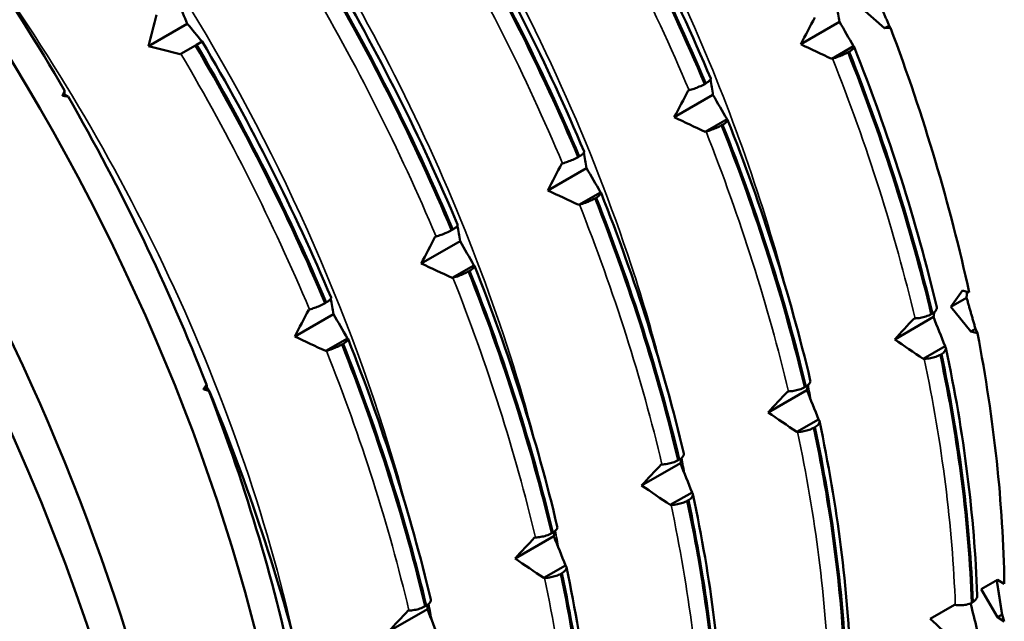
# Model space of a CAD drawing. Header units: millimetres. Extents: x 79 to 341, y 53 to 270.
# Tile 29 of 32: x 326 to 339, y 129 to 137. Entities that reach past the tile are written whole.
import ezdxf

# ---------------------------------------------------------------- set-up
doc = ezdxf.new("R2010")
doc.units = ezdxf.units.MM
doc.layers.add('Видимые тонкие (ГОСТ)', color=7, linetype='Continuous', lineweight=35)
doc.layers.add('Видимый контур (ГОСТ)', color=7, linetype='Continuous', lineweight=50)

msp = doc.modelspace()

# ---------------------------------------------------------------- linework, layer by layer
at = {"layer": 'Видимые тонкие (ГОСТ)'}
for points, knots in [([(336.345, 133.369), (336.048, 134.542), (335.636, 135.739), (335.117, 136.923), (333.842, 139.823), (331.927, 142.616), (329.739, 144.755)], [8.1540202, 8.1540202, 8.1540202, 8.1540202, 8.4168944, 8.4168944, 8.4168944, 9.0613402, 9.0613402, 9.0613402, 9.0613402]), ([(334.714, 132.425), (334.595, 132.897), (334.457, 133.373), (334.299, 133.851), (333.284, 136.936), (331.485, 140.075), (329.28, 142.574), (328.899, 143.006), (328.506, 143.419), (328.104, 143.809)], [14.4372055, 14.4372055, 14.4372055, 14.4372055, 14.5430375, 14.5430375, 14.5430375, 15.2263386, 15.2263386, 15.2263386, 15.3445255, 15.3445255, 15.3445255, 15.3445255]), ([(333.081, 131.48), (332.358, 134.315), (330.937, 137.299), (329.07, 139.856), (328.271, 140.95), (327.393, 141.962), (326.469, 142.863)], [20.7203908, 20.7203908, 20.7203908, 20.7203908, 21.3558161, 21.3558161, 21.3558161, 21.6277108, 21.6277108, 21.6277108, 21.6277108]), ([(331.443, 130.537), (330.908, 132.631), (330.004, 134.806), (328.807, 136.829), (327.689, 138.718), (326.321, 140.466), (324.834, 141.92)], [27.0035761, 27.0035761, 27.0035761, 27.0035761, 27.4728127, 27.4728127, 27.4728127, 27.9108961, 27.9108961, 27.9108961, 27.9108961]), ([(329.979, 128.861), (329.638, 130.449), (329.079, 132.1), (328.324, 133.71), (327.627, 135.196), (326.765, 136.641), (325.79, 137.975)], [33.2317055, 33.2317055, 33.2317055, 33.2317055, 33.5913826, 33.5913826, 33.5913826, 33.9230375, 33.9230375, 33.9230375, 33.9230375])]:
    msp.add_open_spline(points, degree=3, knots=knots, dxfattribs=at)
for points in [[(335.047, 136.109), (334.574, 137.229), (334.016, 138.34), (333.386, 139.411)], [(333.413, 135.165), (332.94, 136.286), (332.382, 137.396), (331.752, 138.468)], [(331.778, 134.222), (331.306, 135.342), (330.747, 136.452), (330.117, 137.524)], [(330.144, 133.278), (329.671, 134.398), (329.113, 135.509), (328.483, 136.581)], [(337.966, 133.163), (337.704, 134.268), (337.346, 135.396), (336.9, 136.519)], [(336.332, 132.22), (336.069, 133.324), (335.711, 134.453), (335.266, 135.575)], [(334.697, 131.276), (334.435, 132.381), (334.077, 133.509), (333.631, 134.632)], [(333.063, 130.332), (332.801, 131.437), (332.442, 132.565), (331.997, 133.688)], [(331.428, 129.389), (331.166, 130.493), (330.808, 131.622), (330.362, 132.744)], [(338.486, 129.462), (338.451, 130.475), (338.316, 131.543), (338.084, 132.64)], [(336.626, 132.082), (336.613, 132.157), (336.598, 132.233), (336.583, 132.309)], [(336.852, 128.518), (336.816, 129.531), (336.681, 130.6), (336.449, 131.696)], [(334.993, 131.138), (334.979, 131.214), (334.965, 131.289), (334.951, 131.365)], [(335.217, 127.575), (335.182, 128.588), (335.047, 129.656), (334.815, 130.752)], [(333.363, 130.193), (333.349, 130.268), (333.335, 130.344), (333.32, 130.42)], [(333.583, 126.631), (333.547, 127.644), (333.412, 128.712), (333.18, 129.809)], [(331.727, 129.249), (331.713, 129.325), (331.699, 129.4), (331.684, 129.476)]]:
    msp.add_open_spline(points, degree=3, dxfattribs=at)
at = {"layer": 'Видимый контур (ГОСТ)'}
for p, q in [((337.572, 136.91), (337.286, 137.163)), ((336.991, 136.993), (336.49, 136.703)), ((328.565, 136.969), (328.064, 136.68)), ((337.632, 136.944), (337.572, 136.91)), ((337.649, 136.917), (337.572, 136.91)), ((337.632, 136.944), (337.649, 136.917)), ((328.758, 136.74), (328.685, 136.697)), ((328.671, 136.689), (328.483, 136.581)), ((328.685, 136.697), (328.671, 136.689)), ((337.171, 136.679), (336.89, 136.516)), ((337.171, 136.679), (337.174, 136.677)), ((328.483, 136.581), (328.474, 136.576)), ((336.9, 136.519), (336.89, 136.516)), ((337.115, 136.608), (337.101, 136.6)), ((326.98, 136.105), (326.98, 136.055)), ((335.037, 136.106), (335.047, 136.109)), ((335.249, 136.19), (335.262, 136.198)), ((326.98, 136.055), (326.953, 136.039)), ((326.98, 136.055), (327.024, 136.029)), ((335.356, 136.049), (334.856, 135.76)), ((335.537, 135.735), (335.256, 135.573)), ((335.537, 135.735), (335.539, 135.733)), ((335.481, 135.665), (335.467, 135.657)), ((335.266, 135.575), (335.256, 135.573)), ((333.614, 135.247), (333.628, 135.255)), ((333.722, 135.105), (333.221, 134.816)), ((333.403, 135.163), (333.413, 135.165)), ((333.903, 134.791), (333.621, 134.629)), ((333.846, 134.721), (333.833, 134.713)), ((333.903, 134.791), (333.905, 134.79)), ((333.631, 134.632), (333.621, 134.629)), ((331.769, 134.219), (331.778, 134.222)), ((331.98, 134.303), (331.994, 134.311)), ((332.088, 134.162), (331.587, 133.873)), ((332.268, 133.848), (331.987, 133.685)), ((332.268, 133.848), (332.271, 133.846)), ((331.997, 133.688), (331.987, 133.685)), ((332.212, 133.777), (332.198, 133.77)), ((338.43, 133.312), (338.578, 133.523)), ((338.578, 133.523), (338.665, 133.499)), ((330.345, 133.36), (330.359, 133.367)), ((338.632, 133.429), (338.43, 133.312)), ((338.687, 132.994), (338.43, 133.312)), ((330.453, 133.218), (329.952, 132.929)), ((330.134, 133.275), (330.144, 133.278)), ((338.203, 133.181), (337.703, 132.892)), ((338.176, 133.217), (338.19, 133.225)), ((337.956, 133.163), (337.966, 133.163)), ((338.747, 133.028), (338.687, 132.994)), ((338.773, 132.97), (338.687, 132.994)), ((338.747, 133.028), (338.773, 132.97)), ((330.634, 132.904), (330.353, 132.742)), ((330.578, 132.834), (330.564, 132.826)), ((330.634, 132.904), (330.636, 132.903)), ((338.354, 132.802), (338.073, 132.639)), ((338.354, 132.802), (338.357, 132.798)), ((330.362, 132.744), (330.353, 132.742)), ((338.307, 132.701), (338.293, 132.693)), ((338.084, 132.64), (338.073, 132.639)), ((328.801, 132.264), (328.813, 132.31)), ((328.812, 132.307), (328.801, 132.264)), ((328.801, 132.264), (328.773, 132.248)), ((328.819, 132.275), (328.801, 132.264)), ((328.801, 132.264), (328.843, 132.226)), ((328.85, 132.22), (328.801, 132.264)), ((336.569, 132.237), (336.068, 131.948)), ((336.321, 132.219), (336.332, 132.22)), ((336.541, 132.273), (336.555, 132.281)), ((336.72, 131.858), (336.439, 131.696)), ((336.72, 131.858), (336.723, 131.854)), ((336.449, 131.696), (336.439, 131.696)), ((336.673, 131.758), (336.659, 131.75)), ((334.935, 131.294), (334.434, 131.005)), ((334.687, 131.276), (334.697, 131.276)), ((334.907, 131.33), (334.921, 131.338)), ((335.085, 130.915), (334.804, 130.752)), ((335.085, 130.915), (335.089, 130.911)), ((335.038, 130.814), (335.024, 130.806)), ((334.815, 130.752), (334.804, 130.752)), ((333.273, 130.386), (333.286, 130.394)), ((333.3, 130.35), (332.799, 130.061)), ((333.052, 130.332), (333.063, 130.332)), ((333.451, 129.971), (333.17, 129.809)), ((333.404, 129.87), (333.39, 129.863)), ((333.451, 129.971), (333.454, 129.967)), ((333.18, 129.809), (333.17, 129.809)), ((338.821, 129.663), (339.03, 129.784)), ((339.03, 129.784), (339.119, 129.732)), ((339.03, 129.301), (338.821, 129.663)), ((338.699, 129.489), (338.712, 129.497)), ((331.666, 129.407), (331.165, 129.117)), ((331.418, 129.389), (331.428, 129.389)), ((331.638, 129.443), (331.652, 129.451)), ((338.161, 129.282), (338.475, 129.464)), ((338.475, 129.464), (338.486, 129.462)), ((339.09, 129.336), (339.03, 129.301)), ((339.119, 129.249), (339.03, 129.301)), ((339.09, 129.336), (339.119, 129.249))]:
    msp.add_line(p, q, dxfattribs=at)
for centre, major_axis, start_param, end_param in [((315.231, 129.271), (-9.5, 16.454), 3.142137, 5.999527), ((318.413, 131.108), (-8.25, 14.289), 3.440659, 5.984119), ((316.291, 129.883), (8.875, -15.372), 0.582662, 2.558931), ((318.88, 131.378), (-8.122, 14.068), 4.715104, 4.971474), ((327.366, 136.277), (-8.312, 14.398), 4.20658, 4.4328), ((318.88, 131.378), (-8.122, 14.068), 4.453304, 4.709674), ((327.366, 136.277), (-8.312, 14.398), 3.94478, 4.171001), ((318.88, 131.378), (-8.122, 14.068), 4.191505, 4.447875)]:
    msp.add_ellipse(centre, major_axis=major_axis, ratio=0.57735, start_param=start_param, end_param=end_param, dxfattribs=at)
for points in [[(333.662, 139.57), (334.291, 138.499), (334.853, 137.382), (335.326, 136.262)], [(333.574, 139.52), (334.21, 138.44), (334.772, 137.32), (335.249, 136.19)], [(335.262, 136.198), (334.786, 137.328), (334.223, 138.447), (333.588, 139.528)], [(331.94, 138.577), (332.575, 137.496), (333.138, 136.376), (333.614, 135.247)], [(333.628, 135.255), (333.152, 136.384), (332.589, 137.504), (331.954, 138.584)], [(332.027, 138.627), (332.657, 137.555), (333.219, 136.438), (333.691, 135.318)], [(330.306, 137.633), (330.941, 136.552), (331.503, 135.433), (331.98, 134.303)], [(331.994, 134.311), (331.517, 135.441), (330.954, 136.56), (330.319, 137.641)], [(330.393, 137.683), (331.023, 136.612), (331.584, 135.495), (332.057, 134.374)], [(328.45, 137.245), (328.489, 137.153), (328.527, 137.061), (328.565, 136.969)], [(336.957, 137.19), (336.968, 137.124), (336.98, 137.059), (336.991, 136.993)], [(328.064, 136.68), (328.099, 136.814), (328.134, 136.948), (328.169, 137.082)], [(336.49, 136.703), (336.55, 136.819), (336.611, 136.934), (336.672, 137.05)], [(336.991, 136.993), (337.051, 136.888), (337.112, 136.783), (337.171, 136.679)], [(328.565, 136.969), (328.629, 136.892), (328.692, 136.815), (328.755, 136.738)], [(328.758, 136.74), (329.388, 135.668), (329.95, 134.551), (330.422, 133.431)], [(328.474, 136.576), (328.337, 136.61), (328.201, 136.645), (328.064, 136.68)], [(328.671, 136.689), (329.306, 135.609), (329.869, 134.489), (330.345, 133.36)], [(330.359, 133.367), (329.883, 134.497), (329.32, 135.617), (328.685, 136.697)], [(336.89, 136.516), (336.757, 136.578), (336.623, 136.641), (336.49, 136.703)], [(337.179, 136.672), (337.624, 135.548), (337.985, 134.412), (338.248, 133.306)], [(337.101, 136.6), (337.551, 135.468), (337.912, 134.331), (338.176, 133.217)], [(338.19, 133.225), (337.925, 134.339), (337.564, 135.476), (337.115, 136.608)], [(335.322, 136.246), (335.334, 136.181), (335.345, 136.115), (335.356, 136.049)], [(334.856, 135.76), (334.916, 135.875), (334.977, 135.991), (335.037, 136.106)], [(335.356, 136.049), (335.417, 135.944), (335.477, 135.84), (335.537, 135.735)], [(335.256, 135.573), (335.122, 135.635), (334.989, 135.697), (334.856, 135.76)], [(335.544, 135.728), (335.99, 134.605), (336.351, 133.468), (336.613, 132.362)], [(335.467, 135.657), (335.916, 134.525), (336.277, 133.387), (336.541, 132.273)], [(336.555, 132.281), (336.291, 133.395), (335.93, 134.533), (335.481, 135.665)], [(333.688, 135.303), (333.7, 135.237), (333.711, 135.171), (333.722, 135.105)], [(333.221, 134.816), (333.282, 134.932), (333.342, 135.047), (333.403, 135.163)], [(333.722, 135.105), (333.783, 135.001), (333.843, 134.896), (333.903, 134.791)], [(333.621, 134.629), (333.488, 134.691), (333.355, 134.754), (333.221, 134.816)], [(333.833, 134.713), (334.282, 133.581), (334.643, 132.444), (334.907, 131.33)], [(334.921, 131.338), (334.656, 132.452), (334.295, 133.589), (333.846, 134.721)], [(333.91, 134.784), (334.355, 133.661), (334.716, 132.525), (334.979, 131.418)], [(332.054, 134.359), (332.065, 134.294), (332.077, 134.228), (332.088, 134.162)], [(331.587, 133.873), (331.647, 133.988), (331.708, 134.104), (331.769, 134.219)], [(332.088, 134.162), (332.148, 134.057), (332.208, 133.952), (332.268, 133.848)], [(331.987, 133.685), (331.854, 133.748), (331.72, 133.81), (331.587, 133.873)], [(332.275, 133.841), (332.721, 132.717), (333.082, 131.581), (333.344, 130.475)], [(332.198, 133.77), (332.647, 132.637), (333.008, 131.5), (333.273, 130.386)], [(333.286, 130.394), (333.022, 131.508), (332.661, 132.645), (332.212, 133.777)], [(330.419, 133.416), (330.431, 133.35), (330.442, 133.284), (330.453, 133.218)], [(329.952, 132.929), (330.013, 133.044), (330.073, 133.16), (330.134, 133.275)], [(330.453, 133.218), (330.514, 133.114), (330.574, 133.009), (330.634, 132.904)], [(338.219, 133.246), (338.214, 133.224), (338.208, 133.203), (338.203, 133.181)], [(338.203, 133.181), (338.254, 133.055), (338.304, 132.928), (338.354, 132.802)], [(337.703, 132.892), (337.787, 132.982), (337.871, 133.073), (337.956, 133.163)], [(330.353, 132.742), (330.219, 132.804), (330.086, 132.866), (329.952, 132.929)], [(330.564, 132.826), (331.013, 131.694), (331.374, 130.556), (331.638, 129.443)], [(331.652, 129.451), (331.388, 130.564), (331.027, 131.702), (330.578, 132.834)], [(330.641, 132.897), (331.087, 131.774), (331.447, 130.638), (331.71, 129.531)], [(338.073, 132.639), (337.95, 132.723), (337.826, 132.808), (337.703, 132.892)], [(338.293, 132.693), (338.527, 131.588), (338.663, 130.511), (338.699, 129.489)], [(338.712, 129.497), (338.677, 130.519), (338.541, 131.596), (338.307, 132.701)], [(338.365, 132.781), (338.598, 131.682), (338.734, 130.603), (338.77, 129.585)], [(328.813, 132.31), (328.804, 132.33), (328.795, 132.351), (328.787, 132.372)], [(328.813, 132.31), (328.815, 132.298), (328.817, 132.286), (328.819, 132.275)], [(336.584, 132.302), (336.579, 132.281), (336.574, 132.259), (336.569, 132.237)], [(328.819, 132.275), (328.829, 132.256), (328.84, 132.238), (328.85, 132.22)], [(330.057, 128.572), (329.761, 129.778), (329.356, 131.004), (328.85, 132.22)], [(336.068, 131.948), (336.152, 132.039), (336.237, 132.129), (336.321, 132.219)], [(336.569, 132.237), (336.62, 132.111), (336.67, 131.985), (336.72, 131.858)], [(336.439, 131.696), (336.315, 131.78), (336.192, 131.864), (336.068, 131.948)], [(336.731, 131.838), (336.964, 130.738), (337.1, 129.659), (337.135, 128.641)], [(336.659, 131.75), (336.893, 130.644), (337.029, 129.567), (337.064, 128.546)], [(337.078, 128.554), (337.042, 129.575), (336.906, 130.652), (336.673, 131.758)], [(334.434, 131.005), (334.518, 131.095), (334.602, 131.185), (334.687, 131.276)], [(334.95, 131.359), (334.945, 131.337), (334.94, 131.316), (334.935, 131.294)], [(334.935, 131.294), (334.985, 131.167), (335.036, 131.041), (335.085, 130.915)], [(334.804, 130.752), (334.681, 130.836), (334.557, 130.92), (334.434, 131.005)], [(335.097, 130.894), (335.329, 129.795), (335.466, 128.716), (335.501, 127.698)], [(335.024, 130.806), (335.258, 129.701), (335.394, 128.623), (335.43, 127.602)], [(335.443, 127.61), (335.408, 128.631), (335.272, 129.709), (335.038, 130.814)], [(333.315, 130.415), (333.31, 130.394), (333.305, 130.372), (333.3, 130.35)], [(332.799, 130.061), (332.883, 130.151), (332.968, 130.242), (333.052, 130.332)], [(333.3, 130.35), (333.351, 130.224), (333.401, 130.097), (333.451, 129.971)], [(333.17, 129.809), (333.046, 129.892), (332.923, 129.977), (332.799, 130.061)], [(333.809, 126.666), (333.774, 127.688), (333.638, 128.765), (333.404, 129.87)], [(333.462, 129.95), (333.695, 128.851), (333.831, 127.772), (333.867, 126.754)], [(333.39, 129.863), (333.624, 128.757), (333.76, 127.68), (333.795, 126.659)], [(331.165, 129.117), (331.249, 129.208), (331.333, 129.298), (331.418, 129.389)], [(331.681, 129.472), (331.676, 129.45), (331.671, 129.428), (331.666, 129.407)], [(331.666, 129.407), (331.716, 129.28), (331.767, 129.154), (331.817, 129.027)], [(338.684, 129.482), (338.711, 129.371), (338.739, 129.26), (338.766, 129.149)], [(338.485, 128.986), (338.377, 129.085), (338.269, 129.183), (338.161, 129.282)]]:
    msp.add_open_spline(points, degree=3, dxfattribs=at)
for points, weights in [([(337.488, 137.279), (337.56, 137.114), (337.632, 136.944)], [1.0006876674, 1.00056011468, 1.00026890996]), ([(326.953, 136.039), (326.966, 136.072), (326.98, 136.105)], [1.00006146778, 1.00003258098, 1]), ([(327.024, 136.029), (326.988, 136.034), (326.953, 136.039)], [1, 1.00003258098, 1.00006146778]), ([(338.636, 133.507), (338.634, 133.468), (338.632, 133.429)], [1.00047079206, 1.00060975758, 1.0006876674]), ([(338.632, 133.429), (338.689, 133.231), (338.747, 133.028)], [1.0006876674, 1.00056011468, 1.00026890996]), ([(328.773, 132.248), (328.793, 132.277), (328.812, 132.307)], [1.00006146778, 1.00003258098, 1]), ([(328.843, 132.226), (328.808, 132.237), (328.773, 132.248)], [1, 1.00003258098, 1.00006146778]), ([(339.022, 129.78), (339.056, 129.56), (339.09, 129.336)], [1.0006876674, 1.00056011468, 1.00026890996])]:
    msp.add_rational_spline(points, weights, degree=2, dxfattribs=at)
for points, knots in [([(337.174, 136.677), (337.179, 136.674), (337.181, 136.669), (337.176, 136.656), (337.17, 136.649), (337.15, 136.631), (337.134, 136.62), (337.115, 136.608)], [-0.02287204, -0.02287204, -0.02287204, -0.02287204, -0.01567294, -0.01567294, -0.00847425, -0.00847425, 0, 0, 0, 0]), ([(337.101, 136.6), (337.084, 136.591), (337.064, 136.581), (337.022, 136.561), (337, 136.552), (336.951, 136.534), (336.925, 136.526), (336.9, 136.519)], [-0.02286575, -0.02286575, -0.02286575, -0.02286575, -0.01566856, -0.01566856, -0.00847177, -0.00847177, 0, 0, 0, 0]), ([(335.262, 136.198), (335.279, 136.208), (335.292, 136.217), (335.313, 136.235), (335.321, 136.243), (335.327, 136.254), (335.327, 136.258), (335.326, 136.262)], [-0.02286575, -0.02286575, -0.02286575, -0.02286575, -0.01566856, -0.01566856, -0.00847177, -0.00847177, -0.00317818, -0.00317818, -0.00317818, -0.00317818]), ([(335.047, 136.109), (335.068, 136.115), (335.09, 136.122), (335.135, 136.138), (335.157, 136.147), (335.204, 136.167), (335.228, 136.179), (335.249, 136.19)], [-0.02287204, -0.02287204, -0.02287204, -0.02287204, -0.01567294, -0.01567294, -0.00847425, -0.00847425, 0, 0, 0, 0]), ([(335.539, 135.733), (335.545, 135.73), (335.546, 135.725), (335.542, 135.713), (335.536, 135.705), (335.516, 135.687), (335.5, 135.676), (335.481, 135.665)], [-0.02287204, -0.02287204, -0.02287204, -0.02287204, -0.01567294, -0.01567294, -0.00847425, -0.00847425, 0, 0, 0, 0]), ([(335.467, 135.657), (335.45, 135.647), (335.43, 135.637), (335.388, 135.618), (335.365, 135.609), (335.316, 135.591), (335.29, 135.582), (335.266, 135.575)], [-0.02286575, -0.02286575, -0.02286575, -0.02286575, -0.01566856, -0.01566856, -0.00847177, -0.00847177, 0, 0, 0, 0]), ([(333.413, 135.165), (333.434, 135.171), (333.456, 135.178), (333.501, 135.194), (333.523, 135.203), (333.57, 135.223), (333.594, 135.235), (333.614, 135.247)], [-0.02287204, -0.02287204, -0.02287204, -0.02287204, -0.01567294, -0.01567294, -0.00847425, -0.00847425, 0, 0, 0, 0]), ([(333.628, 135.255), (333.644, 135.264), (333.658, 135.274), (333.679, 135.291), (333.686, 135.299), (333.692, 135.31), (333.693, 135.315), (333.691, 135.318)], [-0.02286575, -0.02286575, -0.02286575, -0.02286575, -0.01566856, -0.01566856, -0.00847177, -0.00847177, -0.00317818, -0.00317818, -0.00317818, -0.00317818]), ([(333.833, 134.713), (333.815, 134.703), (333.795, 134.693), (333.753, 134.674), (333.731, 134.665), (333.682, 134.647), (333.656, 134.638), (333.631, 134.632)], [-0.02286575, -0.02286575, -0.02286575, -0.02286575, -0.01566856, -0.01566856, -0.00847177, -0.00847177, 0, 0, 0, 0]), ([(333.905, 134.79), (333.91, 134.786), (333.912, 134.782), (333.907, 134.769), (333.901, 134.762), (333.881, 134.743), (333.866, 134.733), (333.846, 134.721)], [-0.02287204, -0.02287204, -0.02287204, -0.02287204, -0.01567294, -0.01567294, -0.00847425, -0.00847425, 0, 0, 0, 0]), ([(331.994, 134.311), (332.01, 134.321), (332.024, 134.33), (332.045, 134.347), (332.052, 134.355), (332.058, 134.367), (332.058, 134.371), (332.057, 134.374)], [-0.02286575, -0.02286575, -0.02286575, -0.02286575, -0.01566856, -0.01566856, -0.00847177, -0.00847177, -0.00317818, -0.00317818, -0.00317818, -0.00317818]), ([(331.778, 134.222), (331.799, 134.227), (331.821, 134.234), (331.866, 134.25), (331.889, 134.259), (331.936, 134.28), (331.959, 134.292), (331.98, 134.303)], [-0.02287204, -0.02287204, -0.02287204, -0.02287204, -0.01567294, -0.01567294, -0.00847425, -0.00847425, 0, 0, 0, 0]), ([(332.271, 133.846), (332.276, 133.843), (332.277, 133.838), (332.273, 133.826), (332.267, 133.818), (332.247, 133.8), (332.231, 133.789), (332.212, 133.777)], [-0.02287204, -0.02287204, -0.02287204, -0.02287204, -0.01567294, -0.01567294, -0.00847425, -0.00847425, 0, 0, 0, 0]), ([(332.198, 133.77), (332.181, 133.76), (332.161, 133.75), (332.119, 133.731), (332.096, 133.721), (332.048, 133.703), (332.021, 133.695), (331.997, 133.688)], [-0.02286575, -0.02286575, -0.02286575, -0.02286575, -0.01566856, -0.01566856, -0.00847177, -0.00847177, 0, 0, 0, 0]), ([(330.359, 133.367), (330.376, 133.377), (330.389, 133.387), (330.41, 133.404), (330.417, 133.412), (330.423, 133.423), (330.424, 133.427), (330.422, 133.431)], [-0.02286575, -0.02286575, -0.02286575, -0.02286575, -0.01566856, -0.01566856, -0.00847177, -0.00847177, -0.00317818, -0.00317818, -0.00317818, -0.00317818]), ([(330.144, 133.278), (330.165, 133.284), (330.187, 133.291), (330.232, 133.307), (330.254, 133.316), (330.301, 133.336), (330.325, 133.348), (330.345, 133.36)], [-0.02287204, -0.02287204, -0.02287204, -0.02287204, -0.01567294, -0.01567294, -0.00847425, -0.00847425, 0, 0, 0, 0]), ([(338.19, 133.225), (338.206, 133.235), (338.219, 133.246), (338.239, 133.267), (338.245, 133.278), (338.249, 133.294), (338.249, 133.3), (338.248, 133.306)], [-0.02286575, -0.02286575, -0.02286575, -0.02286575, -0.01566856, -0.01566856, -0.00847177, -0.00847177, -0.00418479, -0.00418479, -0.00418479, -0.00418479]), ([(337.966, 133.163), (337.988, 133.164), (338.012, 133.166), (338.059, 133.175), (338.083, 133.18), (338.131, 133.196), (338.155, 133.206), (338.176, 133.217)], [-0.02287204, -0.02287204, -0.02287204, -0.02287204, -0.01567294, -0.01567294, -0.00847425, -0.00847425, 0, 0, 0, 0]), ([(330.564, 132.826), (330.546, 132.816), (330.527, 132.806), (330.484, 132.787), (330.462, 132.778), (330.413, 132.76), (330.387, 132.751), (330.362, 132.744)], [-0.02286575, -0.02286575, -0.02286575, -0.02286575, -0.01566856, -0.01566856, -0.00847177, -0.00847177, 0, 0, 0, 0]), ([(330.636, 132.903), (330.641, 132.899), (330.643, 132.894), (330.639, 132.882), (330.633, 132.874), (330.612, 132.856), (330.597, 132.845), (330.578, 132.834)], [-0.02287204, -0.02287204, -0.02287204, -0.02287204, -0.01567294, -0.01567294, -0.00847425, -0.00847425, 0, 0, 0, 0]), ([(338.357, 132.798), (338.364, 132.789), (338.367, 132.78), (338.365, 132.76), (338.36, 132.749), (338.341, 132.726), (338.326, 132.713), (338.307, 132.701)], [-0.02287204, -0.02287204, -0.02287204, -0.02287204, -0.01567294, -0.01567294, -0.00847425, -0.00847425, 0, 0, 0, 0]), ([(338.293, 132.693), (338.276, 132.684), (338.256, 132.675), (338.212, 132.66), (338.189, 132.654), (338.138, 132.644), (338.11, 132.64), (338.084, 132.64)], [-0.02286575, -0.02286575, -0.02286575, -0.02286575, -0.01566856, -0.01566856, -0.00847177, -0.00847177, 0, 0, 0, 0]), ([(336.555, 132.281), (336.571, 132.291), (336.585, 132.302), (336.605, 132.323), (336.611, 132.334), (336.615, 132.351), (336.615, 132.356), (336.613, 132.362)], [-0.02286575, -0.02286575, -0.02286575, -0.02286575, -0.01566856, -0.01566856, -0.00847177, -0.00847177, -0.00418479, -0.00418479, -0.00418479, -0.00418479]), ([(336.332, 132.22), (336.354, 132.22), (336.378, 132.223), (336.425, 132.231), (336.448, 132.237), (336.497, 132.252), (336.521, 132.262), (336.541, 132.273)], [-0.02287204, -0.02287204, -0.02287204, -0.02287204, -0.01567294, -0.01567294, -0.00847425, -0.00847425, 0, 0, 0, 0]), ([(336.723, 131.854), (336.73, 131.846), (336.733, 131.836), (336.731, 131.816), (336.726, 131.805), (336.707, 131.782), (336.692, 131.769), (336.673, 131.758)], [-0.02287204, -0.02287204, -0.02287204, -0.02287204, -0.01567294, -0.01567294, -0.00847425, -0.00847425, 0, 0, 0, 0]), ([(336.659, 131.75), (336.641, 131.74), (336.621, 131.731), (336.578, 131.716), (336.555, 131.71), (336.503, 131.7), (336.476, 131.697), (336.449, 131.696)], [-0.02286575, -0.02286575, -0.02286575, -0.02286575, -0.01566856, -0.01566856, -0.00847177, -0.00847177, 0, 0, 0, 0]), ([(334.921, 131.338), (334.937, 131.348), (334.95, 131.358), (334.97, 131.38), (334.976, 131.39), (334.98, 131.407), (334.98, 131.413), (334.979, 131.418)], [-0.02286575, -0.02286575, -0.02286575, -0.02286575, -0.01566856, -0.01566856, -0.00847177, -0.00847177, -0.00418479, -0.00418479, -0.00418479, -0.00418479]), ([(334.697, 131.276), (334.72, 131.277), (334.743, 131.279), (334.79, 131.287), (334.814, 131.293), (334.862, 131.308), (334.886, 131.319), (334.907, 131.33)], [-0.02287204, -0.02287204, -0.02287204, -0.02287204, -0.01567294, -0.01567294, -0.00847425, -0.00847425, 0, 0, 0, 0]), ([(335.089, 130.911), (335.095, 130.902), (335.098, 130.893), (335.096, 130.872), (335.091, 130.862), (335.073, 130.838), (335.057, 130.826), (335.038, 130.814)], [-0.02287204, -0.02287204, -0.02287204, -0.02287204, -0.01567294, -0.01567294, -0.00847425, -0.00847425, 0, 0, 0, 0]), ([(335.024, 130.806), (335.007, 130.797), (334.987, 130.788), (334.943, 130.773), (334.92, 130.767), (334.869, 130.756), (334.841, 130.753), (334.815, 130.752)], [-0.02286575, -0.02286575, -0.02286575, -0.02286575, -0.01566856, -0.01566856, -0.00847177, -0.00847177, 0, 0, 0, 0]), ([(333.063, 130.332), (333.085, 130.333), (333.109, 130.335), (333.156, 130.344), (333.179, 130.349), (333.228, 130.365), (333.252, 130.375), (333.273, 130.386)], [-0.02287204, -0.02287204, -0.02287204, -0.02287204, -0.01567294, -0.01567294, -0.00847425, -0.00847425, 0, 0, 0, 0]), ([(333.286, 130.394), (333.303, 130.404), (333.316, 130.415), (333.336, 130.436), (333.342, 130.447), (333.346, 130.463), (333.346, 130.469), (333.344, 130.475)], [-0.02286575, -0.02286575, -0.02286575, -0.02286575, -0.01566856, -0.01566856, -0.00847177, -0.00847177, -0.00418479, -0.00418479, -0.00418479, -0.00418479]), ([(333.454, 129.967), (333.461, 129.959), (333.464, 129.949), (333.462, 129.929), (333.457, 129.918), (333.438, 129.895), (333.423, 129.882), (333.404, 129.87)], [-0.02287204, -0.02287204, -0.02287204, -0.02287204, -0.01567294, -0.01567294, -0.00847425, -0.00847425, 0, 0, 0, 0]), ([(333.39, 129.863), (333.372, 129.853), (333.352, 129.844), (333.309, 129.829), (333.286, 129.823), (333.235, 129.813), (333.207, 129.81), (333.18, 129.809)], [-0.02286575, -0.02286575, -0.02286575, -0.02286575, -0.01566856, -0.01566856, -0.00847177, -0.00847177, 0, 0, 0, 0]), ([(331.652, 129.451), (331.668, 129.46), (331.682, 129.471), (331.701, 129.492), (331.708, 129.503), (331.711, 129.52), (331.711, 129.526), (331.71, 129.531)], [-0.02286575, -0.02286575, -0.02286575, -0.02286575, -0.01566856, -0.01566856, -0.00847177, -0.00847177, -0.00418479, -0.00418479, -0.00418479, -0.00418479]), ([(338.486, 129.462), (338.509, 129.458), (338.533, 129.456), (338.581, 129.457), (338.605, 129.459), (338.653, 129.47), (338.678, 129.478), (338.699, 129.489)], [-0.02287204, -0.02287204, -0.02287204, -0.02287204, -0.01567294, -0.01567294, -0.00847425, -0.00847425, 0, 0, 0, 0]), ([(338.712, 129.497), (338.729, 129.508), (338.742, 129.519), (338.761, 129.545), (338.767, 129.558), (338.77, 129.576), (338.77, 129.581), (338.77, 129.585)], [-0.02286575, -0.02286575, -0.02286575, -0.02286575, -0.01566856, -0.01566856, -0.00847177, -0.00847177, -0.006218, -0.006218, -0.006218, -0.006218]), ([(331.428, 129.389), (331.451, 129.389), (331.474, 129.392), (331.522, 129.4), (331.545, 129.406), (331.593, 129.421), (331.617, 129.431), (331.638, 129.443)], [-0.02287204, -0.02287204, -0.02287204, -0.02287204, -0.01567294, -0.01567294, -0.00847425, -0.00847425, 0, 0, 0, 0])]:
    msp.add_open_spline(points, degree=3, knots=knots, dxfattribs=at)

doc.saveas('drawing.dxf')
